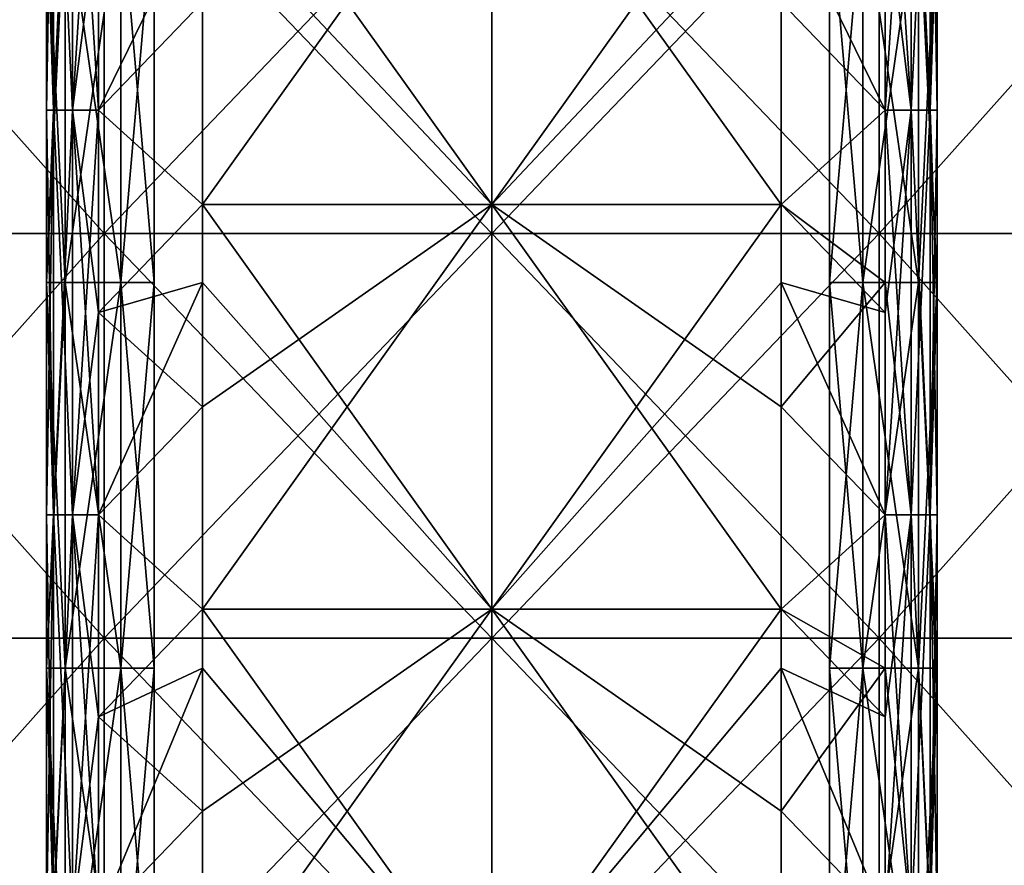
# Model space of a CAD drawing. Extents: x -226 to 210, y 0 to 1475.
# Tile 40 of 102: x -64 to 69, y 389 to 503. Entities that reach past the tile are written whole.
import ezdxf

# ---------------------------------------------------------------- set-up
doc = ezdxf.new("R2010")
doc.units = 0
doc.header["$LTSCALE"] = 60.382224
for name, color, linetype in [('107', 7, 'CONTINUOUS'), ('108', 7, 'CONTINUOUS'), ('11', 7, 'CONTINUOUS'), ('12', 7, 'CONTINUOUS'), ('13', 7, 'CONTINUOUS'), ('14', 7, 'CONTINUOUS'), ('15', 7, 'CONTINUOUS'), ('16', 7, 'CONTINUOUS'), ('17', 7, 'CONTINUOUS'), ('18', 7, 'CONTINUOUS'), ('19', 7, 'CONTINUOUS'), ('2', 7, 'CONTINUOUS'), ('20', 7, 'CONTINUOUS'), ('21', 7, 'CONTINUOUS'), ('22', 7, 'CONTINUOUS'), ('23', 7, 'CONTINUOUS'), ('24', 7, 'CONTINUOUS'), ('25', 7, 'CONTINUOUS'), ('26', 7, 'CONTINUOUS'), ('27', 7, 'CONTINUOUS'), ('28', 7, 'CONTINUOUS'), ('29', 7, 'CONTINUOUS'), ('3', 7, 'CONTINUOUS'), ('30', 7, 'CONTINUOUS'), ('31', 7, 'CONTINUOUS'), ('32', 7, 'CONTINUOUS'), ('33', 7, 'CONTINUOUS'), ('34', 7, 'CONTINUOUS'), ('35', 7, 'CONTINUOUS'), ('36', 7, 'CONTINUOUS'), ('37', 7, 'CONTINUOUS'), ('38', 7, 'CONTINUOUS'), ('4', 7, 'CONTINUOUS'), ('5', 7, 'CONTINUOUS'), ('6', 7, 'CONTINUOUS'), ('7', 7, 'CONTINUOUS'), ('8', 7, 'CONTINUOUS'), ('9', 7, 'CONTINUOUS')]:
    doc.layers.add(name, color=color, linetype=linetype)

msp = doc.modelspace()

# ---------------------------------------------------------------- linework, layer by layer
at = {"layer": '107', "color": 7, "linetype": 'CONTINUOUS'}
for points in [[(-52.22, 528.44, 194.88), (-100.88, 528.44, 174.72), (-52.22, 473.92, 194.88), (-52.22, 528.44, 194.88)], [(-52.22, 473.92, 194.88), (-100.88, 528.44, 174.72), (-100.88, 473.92, 174.72), (-52.22, 473.92, 194.88)], [(0, 528.44, 201.75), (-52.22, 528.44, 194.88), (0, 473.92, 201.75), (0, 528.44, 201.75)], [(0, 473.92, 201.75), (-52.22, 528.44, 194.88), (-52.22, 473.92, 194.88), (0, 473.92, 201.75)], [(52.22, 528.44, 194.88), (0, 528.44, 201.75), (52.22, 473.92, 194.88), (52.22, 528.44, 194.88)], [(52.22, 473.92, 194.88), (0, 528.44, 201.75), (0, 473.92, 201.75), (52.22, 473.92, 194.88)], [(100.88, 528.44, 174.72), (52.22, 528.44, 194.88), (100.88, 473.92, 174.72), (100.88, 528.44, 174.72)], [(100.88, 473.92, 174.72), (52.22, 528.44, 194.88), (52.22, 473.92, 194.88), (100.88, 473.92, 174.72)], [(-52.22, 473.92, 194.88), (-100.88, 473.92, 174.72), (-52.22, 419.41, 194.88), (-52.22, 473.92, 194.88)], [(-52.22, 419.41, 194.88), (-100.88, 473.92, 174.72), (-100.88, 419.41, 174.72), (-52.22, 419.41, 194.88)], [(0, 473.92, 201.75), (-52.22, 473.92, 194.88), (0, 419.41, 201.75), (0, 473.92, 201.75)], [(0, 419.41, 201.75), (-52.22, 473.92, 194.88), (-52.22, 419.41, 194.88), (0, 419.41, 201.75)], [(52.22, 473.92, 194.88), (0, 473.92, 201.75), (52.22, 419.41, 194.88), (52.22, 473.92, 194.88)], [(52.22, 419.41, 194.88), (0, 473.92, 201.75), (0, 419.41, 201.75), (52.22, 419.41, 194.88)], [(100.88, 473.92, 174.72), (52.22, 473.92, 194.88), (100.88, 419.41, 174.72), (100.88, 473.92, 174.72)], [(100.88, 419.41, 174.72), (52.22, 473.92, 194.88), (52.22, 419.41, 194.88), (100.88, 419.41, 174.72)], [(-52.22, 419.41, 194.88), (-100.88, 419.41, 174.72), (-52.22, 364.9, 194.88), (-52.22, 419.41, 194.88)], [(-52.22, 364.9, 194.88), (-100.88, 419.41, 174.72), (-100.88, 364.9, 174.72), (-52.22, 364.9, 194.88)], [(0, 419.41, 201.75), (-52.22, 419.41, 194.88), (0, 364.9, 201.75), (0, 419.41, 201.75)], [(0, 364.9, 201.75), (-52.22, 419.41, 194.88), (-52.22, 364.9, 194.88), (0, 364.9, 201.75)], [(52.22, 419.41, 194.88), (0, 419.41, 201.75), (52.22, 364.9, 194.88), (52.22, 419.41, 194.88)], [(52.22, 364.9, 194.88), (0, 419.41, 201.75), (0, 364.9, 201.75), (52.22, 364.9, 194.88)], [(100.88, 419.41, 174.72), (52.22, 419.41, 194.88), (100.88, 364.9, 174.72), (100.88, 419.41, 174.72)], [(100.88, 364.9, 174.72), (52.22, 419.41, 194.88), (52.22, 364.9, 194.88), (100.88, 364.9, 174.72)]]:
    msp.add_3dface(points, dxfattribs=at)
at = {"layer": '108', "color": 7, "linetype": 'CONTINUOUS'}
for points in [[(-100.88, 528.44, -174.72), (-52.22, 528.44, -194.88), (-100.88, 473.92, -174.72), (-100.88, 528.44, -174.72)], [(-100.88, 473.92, -174.72), (-52.22, 528.44, -194.88), (-52.22, 473.92, -194.88), (-100.88, 473.92, -174.72)], [(-52.22, 528.44, -194.88), (0, 528.44, -201.75), (-52.22, 473.92, -194.88), (-52.22, 528.44, -194.88)], [(-52.22, 473.92, -194.88), (0, 528.44, -201.75), (0, 473.92, -201.75), (-52.22, 473.92, -194.88)], [(0, 528.44, -201.75), (52.22, 528.44, -194.88), (0, 473.92, -201.75), (0, 528.44, -201.75)], [(0, 473.92, -201.75), (52.22, 528.44, -194.88), (52.22, 473.92, -194.88), (0, 473.92, -201.75)], [(52.22, 528.44, -194.88), (100.88, 528.44, -174.72), (52.22, 473.92, -194.88), (52.22, 528.44, -194.88)], [(52.22, 473.92, -194.88), (100.88, 528.44, -174.72), (100.88, 473.92, -174.72), (52.22, 473.92, -194.88)], [(-100.88, 473.92, -174.72), (-52.22, 473.92, -194.88), (-100.88, 419.41, -174.72), (-100.88, 473.92, -174.72)], [(-100.88, 419.41, -174.72), (-52.22, 473.92, -194.88), (-52.22, 419.41, -194.88), (-100.88, 419.41, -174.72)], [(-52.22, 473.92, -194.88), (0, 473.92, -201.75), (-52.22, 419.41, -194.88), (-52.22, 473.92, -194.88)], [(-52.22, 419.41, -194.88), (0, 473.92, -201.75), (0, 419.41, -201.75), (-52.22, 419.41, -194.88)], [(0, 473.92, -201.75), (52.22, 473.92, -194.88), (0, 419.41, -201.75), (0, 473.92, -201.75)], [(0, 419.41, -201.75), (52.22, 473.92, -194.88), (52.22, 419.41, -194.88), (0, 419.41, -201.75)], [(52.22, 473.92, -194.88), (100.88, 473.92, -174.72), (52.22, 419.41, -194.88), (52.22, 473.92, -194.88)], [(52.22, 419.41, -194.88), (100.88, 473.92, -174.72), (100.88, 419.41, -174.72), (52.22, 419.41, -194.88)], [(-100.88, 419.41, -174.72), (-52.22, 419.41, -194.88), (-100.88, 364.9, -174.72), (-100.88, 419.41, -174.72)], [(-100.88, 364.9, -174.72), (-52.22, 419.41, -194.88), (-52.22, 364.9, -194.88), (-100.88, 364.9, -174.72)], [(-52.22, 419.41, -194.88), (0, 419.41, -201.75), (-52.22, 364.9, -194.88), (-52.22, 419.41, -194.88)], [(-52.22, 364.9, -194.88), (0, 419.41, -201.75), (0, 364.9, -201.75), (-52.22, 364.9, -194.88)], [(0, 419.41, -201.75), (52.22, 419.41, -194.88), (0, 364.9, -201.75), (0, 419.41, -201.75)], [(0, 364.9, -201.75), (52.22, 419.41, -194.88), (52.22, 364.9, -194.88), (0, 364.9, -201.75)], [(52.22, 419.41, -194.88), (100.88, 419.41, -174.72), (52.22, 364.9, -194.88), (52.22, 419.41, -194.88)], [(52.22, 364.9, -194.88), (100.88, 419.41, -174.72), (100.88, 364.9, -174.72), (52.22, 364.9, -194.88)]]:
    msp.add_3dface(points, dxfattribs=at)
at = {"layer": '11', "color": 7, "linetype": 'CONTINUOUS'}
for points in [[(-50, 519.23, -285), (-50, 467.31, -285), (-57.5, 519.23, -285), (-50, 519.23, -285)], [(-57.5, 519.23, -285), (-50, 467.31, -285), (-57.5, 467.31, -285), (-57.5, 519.23, -285)], [(-50, 467.31, -285), (-50, 415.38, -285), (-57.5, 467.31, -285), (-50, 467.31, -285)], [(-57.5, 467.31, -285), (-50, 415.38, -285), (-57.5, 415.38, -285), (-57.5, 467.31, -285)], [(-50, 415.38, -285), (-50, 363.46, -285), (-57.5, 415.38, -285), (-50, 415.38, -285)], [(-57.5, 415.38, -285), (-50, 363.46, -285), (-57.5, 363.46, -285), (-57.5, 415.38, -285)]]:
    msp.add_3dface(points, dxfattribs=at)
at = {"layer": '12', "color": 7, "linetype": 'CONTINUOUS'}
for points in [[(-50, 467.31, -285), (-50, 519.23, -285), (-50, 467.31, -295), (-50, 467.31, -285)], [(-50, 467.31, -295), (-50, 519.23, -285), (-50, 519.23, -295), (-50, 467.31, -295)], [(-50, 415.38, -285), (-50, 467.31, -285), (-50, 415.38, -295), (-50, 415.38, -285)], [(-50, 415.38, -295), (-50, 467.31, -285), (-50, 467.31, -295), (-50, 415.38, -295)], [(-50, 363.46, -285), (-50, 415.38, -285), (-50, 363.46, -295), (-50, 363.46, -285)], [(-50, 363.46, -295), (-50, 415.38, -285), (-50, 415.38, -295), (-50, 363.46, -295)]]:
    msp.add_3dface(points, dxfattribs=at)
at = {"layer": '13', "color": 7, "linetype": 'CONTINUOUS'}
for points in [[(-45.5, 519.23, -295), (-45.5, 467.31, -295), (-50, 519.23, -295), (-45.5, 519.23, -295)], [(-45.5, 467.31, -295), (-50, 467.31, -295), (-50, 519.23, -295), (-45.5, 467.31, -295)], [(-45.5, 467.31, -295), (-45.5, 415.38, -295), (-50, 467.31, -295), (-45.5, 467.31, -295)], [(-45.5, 415.38, -295), (-50, 415.38, -295), (-50, 467.31, -295), (-45.5, 415.38, -295)], [(-45.5, 415.38, -295), (-45.5, 363.46, -295), (-50, 415.38, -295), (-45.5, 415.38, -295)], [(-45.5, 363.46, -295), (-50, 363.46, -295), (-50, 415.38, -295), (-45.5, 363.46, -295)]]:
    msp.add_3dface(points, dxfattribs=at)
at = {"layer": '14', "color": 7, "linetype": 'CONTINUOUS'}
for points in [[(-57.5, 519.23, -285), (-57.5, 467.31, -285), (-57.5, 519.23, -292.5), (-57.5, 519.23, -285)], [(-57.5, 519.23, -292.5), (-57.5, 467.31, -285), (-57.5, 467.31, -292.5), (-57.5, 519.23, -292.5)], [(-57.5, 467.31, -285), (-57.5, 415.38, -285), (-57.5, 467.31, -292.5), (-57.5, 467.31, -285)], [(-57.5, 467.31, -292.5), (-57.5, 415.38, -285), (-57.5, 415.38, -292.5), (-57.5, 467.31, -292.5)], [(-57.5, 415.38, -285), (-57.5, 363.46, -285), (-57.5, 415.38, -292.5), (-57.5, 415.38, -285)], [(-57.5, 415.38, -292.5), (-57.5, 363.46, -285), (-57.5, 363.46, -292.5), (-57.5, 415.38, -292.5)]]:
    msp.add_3dface(points, dxfattribs=at)
at = {"layer": '15', "color": 7, "linetype": 'CONTINUOUS'}
for points in [[(-57.5, 519.23, -292.5), (-57.5, 467.31, -292.5), (-60, 519.23, -292.5), (-57.5, 519.23, -292.5)], [(-60, 519.23, -292.5), (-57.5, 467.31, -292.5), (-60, 467.31, -292.5), (-60, 519.23, -292.5)], [(-57.5, 467.31, -292.5), (-57.5, 415.38, -292.5), (-60, 467.31, -292.5), (-57.5, 467.31, -292.5)], [(-60, 467.31, -292.5), (-57.5, 415.38, -292.5), (-60, 415.38, -292.5), (-60, 467.31, -292.5)], [(-57.5, 415.38, -292.5), (-57.5, 363.46, -292.5), (-60, 415.38, -292.5), (-57.5, 415.38, -292.5)], [(-60, 415.38, -292.5), (-57.5, 363.46, -292.5), (-60, 363.46, -292.5), (-60, 415.38, -292.5)]]:
    msp.add_3dface(points, dxfattribs=at)
at = {"layer": '16', "color": 7, "linetype": 'CONTINUOUS'}
for points in [[(-60, 519.23, -292.5), (-60, 467.31, -292.5), (-60, 519.23, -267), (-60, 519.23, -292.5)], [(-60, 519.23, -267), (-60, 467.31, -292.5), (-60, 490.56, -267), (-60, 519.23, -267)], [(-60, 490.56, -267), (-60, 467.31, -292.5), (-60, 467.31, -267), (-60, 490.56, -267)], [(-60, 467.31, -292.5), (-60, 415.38, -292.5), (-60, 467.31, -267), (-60, 467.31, -292.5)], [(-60, 467.31, -267), (-60, 415.38, -292.5), (-60, 436.05, -267), (-60, 467.31, -267)], [(-60, 436.05, -267), (-60, 415.38, -292.5), (-60, 415.38, -267), (-60, 436.05, -267)], [(-60, 415.38, -292.5), (-60, 363.46, -292.5), (-60, 415.38, -267), (-60, 415.38, -292.5)], [(-60, 415.38, -267), (-60, 363.46, -292.5), (-60, 381.54, -267), (-60, 415.38, -267)]]:
    msp.add_3dface(points, dxfattribs=at)
at = {"layer": '17', "color": 7, "linetype": 'CONTINUOUS'}
for points in [[(-60, 545.08, -267), (-60, 519.23, -267), (-59.06, 490.56, -263.5), (-60, 545.08, -267)], [(-59.06, 545.08, -263.5), (-60, 545.08, -267), (-59.06, 490.56, -263.5), (-59.06, 545.08, -263.5)], [(-56.5, 545.08, -260.94), (-59.06, 545.08, -263.5), (-56.5, 490.56, -260.94), (-56.5, 545.08, -260.94)], [(-56.5, 490.56, -260.94), (-59.06, 545.08, -263.5), (-59.06, 490.56, -263.5), (-56.5, 490.56, -260.94)], [(-53, 517.82, -260), (-56.5, 545.08, -260.94), (-53, 490.56, -260), (-53, 517.82, -260)], [(-53, 490.56, -260), (-56.5, 545.08, -260.94), (-56.5, 490.56, -260.94), (-53, 490.56, -260)], [(-60, 519.23, -267), (-60, 490.56, -267), (-59.06, 490.56, -263.5), (-60, 519.23, -267)], [(-60, 490.56, -267), (-60, 467.31, -267), (-59.06, 436.05, -263.5), (-60, 490.56, -267)], [(-59.06, 490.56, -263.5), (-60, 490.56, -267), (-59.06, 436.05, -263.5), (-59.06, 490.56, -263.5)], [(-56.5, 490.56, -260.94), (-59.06, 490.56, -263.5), (-56.5, 436.05, -260.94), (-56.5, 490.56, -260.94)], [(-56.5, 436.05, -260.94), (-59.06, 490.56, -263.5), (-59.06, 436.05, -263.5), (-56.5, 436.05, -260.94)], [(-53, 490.56, -260), (-56.5, 490.56, -260.94), (-53, 463.31, -260), (-53, 490.56, -260)], [(-53, 463.31, -260), (-56.5, 490.56, -260.94), (-53, 436.05, -260), (-53, 463.31, -260)], [(-53, 436.05, -260), (-56.5, 490.56, -260.94), (-56.5, 436.05, -260.94), (-53, 436.05, -260)], [(-60, 467.31, -267), (-60, 436.05, -267), (-59.06, 436.05, -263.5), (-60, 467.31, -267)], [(-60, 436.05, -267), (-60, 415.38, -267), (-59.06, 381.54, -263.5), (-60, 436.05, -267)], [(-59.06, 436.05, -263.5), (-60, 436.05, -267), (-59.06, 381.54, -263.5), (-59.06, 436.05, -263.5)], [(-56.5, 436.05, -260.94), (-59.06, 436.05, -263.5), (-56.5, 381.54, -260.94), (-56.5, 436.05, -260.94)], [(-56.5, 381.54, -260.94), (-59.06, 436.05, -263.5), (-59.06, 381.54, -263.5), (-56.5, 381.54, -260.94)], [(-53, 436.05, -260), (-56.5, 436.05, -260.94), (-53, 408.79, -260), (-53, 436.05, -260)], [(-53, 408.79, -260), (-56.5, 436.05, -260.94), (-53, 381.54, -260), (-53, 408.79, -260)], [(-53, 381.54, -260), (-56.5, 436.05, -260.94), (-56.5, 381.54, -260.94), (-53, 381.54, -260)], [(-60, 415.38, -267), (-60, 381.54, -267), (-59.06, 381.54, -263.5), (-60, 415.38, -267)]]:
    msp.add_3dface(points, dxfattribs=at)
at = {"layer": '18', "color": 7, "linetype": 'CONTINUOUS'}
for points in [[(-53, 517.82, -260), (-53, 490.56, -260), (-39, 519.23, -260), (-53, 517.82, -260)], [(-39, 519.23, -260), (-53, 490.56, -260), (-39, 477.85, -260), (-39, 519.23, -260)], [(-53, 490.56, -260), (-53, 463.31, -260), (-39, 477.85, -260), (-53, 490.56, -260)], [(-39, 477.85, -260), (-53, 463.31, -260), (-39, 467.31, -260), (-39, 477.85, -260)], [(-53, 463.31, -260), (-53, 436.05, -260), (-39, 467.31, -260), (-53, 463.31, -260)], [(-39, 467.31, -260), (-53, 436.05, -260), (-39, 423.33, -260), (-39, 467.31, -260)], [(-53, 436.05, -260), (-53, 408.79, -260), (-39, 423.33, -260), (-53, 436.05, -260)], [(-39, 423.33, -260), (-53, 408.79, -260), (-39, 415.38, -260), (-39, 423.33, -260)], [(-53, 408.79, -260), (-53, 381.54, -260), (-39, 415.38, -260), (-53, 408.79, -260)], [(-39, 415.38, -260), (-53, 381.54, -260), (-39, 368.82, -260), (-39, 415.38, -260)]]:
    msp.add_3dface(points, dxfattribs=at)
at = {"layer": '19', "color": 7, "linetype": 'CONTINUOUS'}
for points in [[(53, 519.23, -260), (39, 505.1, -260), (53, 490.56, -260), (53, 519.23, -260)], [(39, 505.1, -260), (39, 477.85, -260), (53, 490.56, -260), (39, 505.1, -260)], [(53, 490.56, -260), (39, 477.85, -260), (53, 467.31, -260), (53, 490.56, -260)], [(39, 477.85, -260), (39, 450.59, -260), (53, 467.31, -260), (39, 477.85, -260)], [(53, 467.31, -260), (39, 450.59, -260), (53, 436.05, -260), (53, 467.31, -260)], [(39, 450.59, -260), (39, 423.33, -260), (53, 436.05, -260), (39, 450.59, -260)], [(53, 436.05, -260), (39, 423.33, -260), (53, 415.38, -260), (53, 436.05, -260)], [(39, 423.33, -260), (39, 396.08, -260), (53, 415.38, -260), (39, 423.33, -260)], [(53, 415.38, -260), (39, 396.08, -260), (53, 381.54, -260), (53, 415.38, -260)], [(39, 396.08, -260), (39, 368.82, -260), (53, 381.54, -260), (39, 396.08, -260)]]:
    msp.add_3dface(points, dxfattribs=at)
at = {"layer": '2', "color": 7, "linetype": 'CONTINUOUS'}
for points in [[(-45.5, 519.23, -305), (-45.5, 467.31, -305), (-45.5, 519.23, -295), (-45.5, 519.23, -305)], [(-45.5, 519.23, -295), (-45.5, 467.31, -305), (-45.5, 467.31, -295), (-45.5, 519.23, -295)], [(-45.5, 467.31, -305), (-45.5, 415.38, -305), (-45.5, 467.31, -295), (-45.5, 467.31, -305)], [(-45.5, 467.31, -295), (-45.5, 415.38, -305), (-45.5, 415.38, -295), (-45.5, 467.31, -295)], [(-45.5, 415.38, -305), (-45.5, 363.46, -305), (-45.5, 415.38, -295), (-45.5, 415.38, -305)], [(-45.5, 415.38, -295), (-45.5, 363.46, -305), (-45.5, 363.46, -295), (-45.5, 415.38, -295)]]:
    msp.add_3dface(points, dxfattribs=at)
at = {"layer": '20', "color": 7, "linetype": 'CONTINUOUS'}
for points in [[(-39, 532.36, -260), (-39, 519.23, -260), (0, 477.85, -262.5), (-39, 532.36, -260)], [(0, 532.36, -262.5), (-39, 532.36, -260), (0, 477.85, -262.5), (0, 532.36, -262.5)], [(39, 505.1, -260), (0, 532.36, -262.5), (39, 477.85, -260), (39, 505.1, -260)], [(39, 477.85, -260), (0, 532.36, -262.5), (0, 477.85, -262.5), (39, 477.85, -260)], [(-39, 519.23, -260), (-39, 477.85, -260), (0, 477.85, -262.5), (-39, 519.23, -260)], [(-39, 477.85, -260), (-39, 467.31, -260), (0, 423.33, -262.5), (-39, 477.85, -260)], [(0, 477.85, -262.5), (-39, 477.85, -260), (0, 423.33, -262.5), (0, 477.85, -262.5)], [(39, 477.85, -260), (0, 477.85, -262.5), (39, 450.59, -260), (39, 477.85, -260)], [(39, 450.59, -260), (0, 477.85, -262.5), (39, 423.33, -260), (39, 450.59, -260)], [(39, 423.33, -260), (0, 477.85, -262.5), (0, 423.33, -262.5), (39, 423.33, -260)], [(-39, 467.31, -260), (-39, 423.33, -260), (0, 423.33, -262.5), (-39, 467.31, -260)], [(-39, 423.33, -260), (-39, 415.38, -260), (0, 368.82, -262.5), (-39, 423.33, -260)], [(0, 423.33, -262.5), (-39, 423.33, -260), (0, 368.82, -262.5), (0, 423.33, -262.5)], [(39, 423.33, -260), (0, 423.33, -262.5), (39, 396.08, -260), (39, 423.33, -260)], [(39, 396.08, -260), (0, 423.33, -262.5), (39, 368.82, -260), (39, 396.08, -260)], [(39, 368.82, -260), (0, 423.33, -262.5), (0, 368.82, -262.5), (39, 368.82, -260)], [(-39, 415.38, -260), (-39, 368.82, -260), (0, 368.82, -262.5), (-39, 415.38, -260)]]:
    msp.add_3dface(points, dxfattribs=at)
at = {"layer": '21', "color": 7, "linetype": 'CONTINUOUS'}
for points in [[(53, 545.08, -260), (53, 519.23, -260), (56.5, 490.56, -260.94), (53, 545.08, -260)], [(56.5, 545.08, -260.94), (53, 545.08, -260), (56.5, 490.56, -260.94), (56.5, 545.08, -260.94)], [(59.06, 545.08, -263.5), (56.5, 545.08, -260.94), (59.06, 490.56, -263.5), (59.06, 545.08, -263.5)], [(59.06, 490.56, -263.5), (56.5, 545.08, -260.94), (56.5, 490.56, -260.94), (59.06, 490.56, -263.5)], [(60, 517.82, -267), (59.06, 545.08, -263.5), (60, 490.56, -267), (60, 517.82, -267)], [(60, 490.56, -267), (59.06, 545.08, -263.5), (59.06, 490.56, -263.5), (60, 490.56, -267)], [(53, 519.23, -260), (53, 490.56, -260), (56.5, 490.56, -260.94), (53, 519.23, -260)], [(53, 490.56, -260), (53, 467.31, -260), (56.5, 436.05, -260.94), (53, 490.56, -260)], [(56.5, 490.56, -260.94), (53, 490.56, -260), (56.5, 436.05, -260.94), (56.5, 490.56, -260.94)], [(59.06, 490.56, -263.5), (56.5, 490.56, -260.94), (59.06, 436.05, -263.5), (59.06, 490.56, -263.5)], [(59.06, 436.05, -263.5), (56.5, 490.56, -260.94), (56.5, 436.05, -260.94), (59.06, 436.05, -263.5)], [(60, 490.56, -267), (59.06, 490.56, -263.5), (60, 463.31, -267), (60, 490.56, -267)], [(60, 463.31, -267), (59.06, 490.56, -263.5), (60, 436.05, -267), (60, 463.31, -267)], [(60, 436.05, -267), (59.06, 490.56, -263.5), (59.06, 436.05, -263.5), (60, 436.05, -267)], [(53, 467.31, -260), (53, 436.05, -260), (56.5, 436.05, -260.94), (53, 467.31, -260)], [(53, 436.05, -260), (53, 415.38, -260), (56.5, 381.54, -260.94), (53, 436.05, -260)], [(56.5, 436.05, -260.94), (53, 436.05, -260), (56.5, 381.54, -260.94), (56.5, 436.05, -260.94)], [(59.06, 436.05, -263.5), (56.5, 436.05, -260.94), (59.06, 381.54, -263.5), (59.06, 436.05, -263.5)], [(59.06, 381.54, -263.5), (56.5, 436.05, -260.94), (56.5, 381.54, -260.94), (59.06, 381.54, -263.5)], [(60, 436.05, -267), (59.06, 436.05, -263.5), (60, 408.79, -267), (60, 436.05, -267)], [(60, 408.79, -267), (59.06, 436.05, -263.5), (60, 381.54, -267), (60, 408.79, -267)], [(60, 381.54, -267), (59.06, 436.05, -263.5), (59.06, 381.54, -263.5), (60, 381.54, -267)], [(53, 415.38, -260), (53, 381.54, -260), (56.5, 381.54, -260.94), (53, 415.38, -260)]]:
    msp.add_3dface(points, dxfattribs=at)
at = {"layer": '22', "color": 7, "linetype": 'CONTINUOUS'}
for points in [[(60, 517.82, -267), (60, 490.56, -267), (60, 519.23, -292.5), (60, 517.82, -267)], [(60, 519.23, -292.5), (60, 490.56, -267), (60, 467.31, -292.5), (60, 519.23, -292.5)], [(60, 490.56, -267), (60, 463.31, -267), (60, 467.31, -292.5), (60, 490.56, -267)], [(60, 463.31, -267), (60, 436.05, -267), (60, 467.31, -292.5), (60, 463.31, -267)], [(60, 467.31, -292.5), (60, 436.05, -267), (60, 415.38, -292.5), (60, 467.31, -292.5)], [(60, 436.05, -267), (60, 408.79, -267), (60, 415.38, -292.5), (60, 436.05, -267)], [(60, 408.79, -267), (60, 381.54, -267), (60, 415.38, -292.5), (60, 408.79, -267)], [(60, 415.38, -292.5), (60, 381.54, -267), (60, 363.46, -292.5), (60, 415.38, -292.5)]]:
    msp.add_3dface(points, dxfattribs=at)
at = {"layer": '23', "color": 7, "linetype": 'CONTINUOUS'}
for points in [[(60, 519.23, -292.5), (60, 467.31, -292.5), (57.5, 519.23, -292.5), (60, 519.23, -292.5)], [(57.5, 519.23, -292.5), (60, 467.31, -292.5), (57.5, 467.31, -292.5), (57.5, 519.23, -292.5)], [(60, 467.31, -292.5), (60, 415.38, -292.5), (57.5, 467.31, -292.5), (60, 467.31, -292.5)], [(57.5, 467.31, -292.5), (60, 415.38, -292.5), (57.5, 415.38, -292.5), (57.5, 467.31, -292.5)], [(60, 415.38, -292.5), (60, 363.46, -292.5), (57.5, 415.38, -292.5), (60, 415.38, -292.5)], [(57.5, 415.38, -292.5), (60, 363.46, -292.5), (57.5, 363.46, -292.5), (57.5, 415.38, -292.5)]]:
    msp.add_3dface(points, dxfattribs=at)
at = {"layer": '24', "color": 7, "linetype": 'CONTINUOUS'}
for points in [[(57.5, 519.23, -292.5), (57.5, 467.31, -292.5), (57.5, 519.23, -285), (57.5, 519.23, -292.5)], [(57.5, 519.23, -285), (57.5, 467.31, -292.5), (57.5, 467.31, -285), (57.5, 519.23, -285)], [(57.5, 467.31, -292.5), (57.5, 415.38, -292.5), (57.5, 467.31, -285), (57.5, 467.31, -292.5)], [(57.5, 467.31, -285), (57.5, 415.38, -292.5), (57.5, 415.38, -285), (57.5, 467.31, -285)], [(57.5, 415.38, -292.5), (57.5, 363.46, -292.5), (57.5, 415.38, -285), (57.5, 415.38, -292.5)], [(57.5, 415.38, -285), (57.5, 363.46, -292.5), (57.5, 363.46, -285), (57.5, 415.38, -285)]]:
    msp.add_3dface(points, dxfattribs=at)
at = {"layer": '25', "color": 7, "linetype": 'CONTINUOUS'}
for points in [[(57.5, 519.23, -285), (57.5, 467.31, -285), (50, 519.23, -285), (57.5, 519.23, -285)], [(50, 519.23, -285), (57.5, 467.31, -285), (50, 467.31, -285), (50, 519.23, -285)], [(57.5, 467.31, -285), (57.5, 415.38, -285), (50, 467.31, -285), (57.5, 467.31, -285)], [(50, 467.31, -285), (57.5, 415.38, -285), (50, 415.38, -285), (50, 467.31, -285)], [(57.5, 415.38, -285), (57.5, 363.46, -285), (50, 415.38, -285), (57.5, 415.38, -285)], [(50, 415.38, -285), (57.5, 363.46, -285), (50, 363.46, -285), (50, 415.38, -285)]]:
    msp.add_3dface(points, dxfattribs=at)
at = {"layer": '26', "color": 7, "linetype": 'CONTINUOUS'}
for points in [[(50, 519.23, -285), (50, 467.31, -285), (50, 519.23, -295), (50, 519.23, -285)], [(50, 519.23, -295), (50, 467.31, -285), (50, 467.31, -295), (50, 519.23, -295)], [(50, 467.31, -285), (50, 415.38, -285), (50, 467.31, -295), (50, 467.31, -285)], [(50, 467.31, -295), (50, 415.38, -285), (50, 415.38, -295), (50, 467.31, -295)], [(50, 415.38, -285), (50, 363.46, -285), (50, 415.38, -295), (50, 415.38, -285)], [(50, 415.38, -295), (50, 363.46, -285), (50, 363.46, -295), (50, 415.38, -295)]]:
    msp.add_3dface(points, dxfattribs=at)
at = {"layer": '27', "color": 7, "linetype": 'CONTINUOUS'}
for points in [[(50, 519.23, -295), (50, 467.31, -295), (45.5, 519.23, -295), (50, 519.23, -295)], [(45.5, 519.23, -295), (50, 467.31, -295), (45.5, 467.31, -295), (45.5, 519.23, -295)], [(50, 467.31, -295), (50, 415.38, -295), (45.5, 467.31, -295), (50, 467.31, -295)], [(45.5, 467.31, -295), (50, 415.38, -295), (45.5, 415.38, -295), (45.5, 467.31, -295)], [(50, 415.38, -295), (50, 363.46, -295), (45.5, 415.38, -295), (50, 415.38, -295)], [(45.5, 415.38, -295), (50, 363.46, -295), (45.5, 363.46, -295), (45.5, 415.38, -295)]]:
    msp.add_3dface(points, dxfattribs=at)
at = {"layer": '28', "color": 7, "linetype": 'CONTINUOUS'}
for points in [[(45.5, 519.23, -295), (45.5, 467.31, -295), (45.5, 519.23, -305), (45.5, 519.23, -295)], [(45.5, 519.23, -305), (45.5, 467.31, -295), (45.5, 467.31, -305), (45.5, 519.23, -305)], [(45.5, 467.31, -295), (45.5, 415.38, -295), (45.5, 467.31, -305), (45.5, 467.31, -295)], [(45.5, 467.31, -305), (45.5, 415.38, -295), (45.5, 415.38, -305), (45.5, 467.31, -305)], [(45.5, 415.38, -295), (45.5, 363.46, -295), (45.5, 415.38, -305), (45.5, 415.38, -295)], [(45.5, 415.38, -305), (45.5, 363.46, -295), (45.5, 363.46, -305), (45.5, 415.38, -305)]]:
    msp.add_3dface(points, dxfattribs=at)
at = {"layer": '29', "color": 7, "linetype": 'CONTINUOUS'}
for points in [[(45.5, 519.23, -305), (45.5, 467.31, -305), (50, 519.23, -305), (45.5, 519.23, -305)], [(50, 519.23, -305), (45.5, 467.31, -305), (50, 467.31, -305), (50, 519.23, -305)], [(45.5, 467.31, -305), (45.5, 415.38, -305), (50, 467.31, -305), (45.5, 467.31, -305)], [(50, 467.31, -305), (45.5, 415.38, -305), (50, 415.38, -305), (50, 467.31, -305)], [(45.5, 415.38, -305), (45.5, 363.46, -305), (50, 415.38, -305), (45.5, 415.38, -305)], [(50, 415.38, -305), (45.5, 363.46, -305), (50, 363.46, -305), (50, 415.38, -305)]]:
    msp.add_3dface(points, dxfattribs=at)
at = {"layer": '3', "color": 7, "linetype": 'CONTINUOUS'}
for points in [[(-45.5, 467.31, -305), (-45.5, 519.23, -305), (-50, 467.31, -305), (-45.5, 467.31, -305)], [(-50, 467.31, -305), (-45.5, 519.23, -305), (-50, 519.23, -305), (-50, 467.31, -305)], [(-45.5, 415.38, -305), (-45.5, 467.31, -305), (-50, 415.38, -305), (-45.5, 415.38, -305)], [(-50, 415.38, -305), (-45.5, 467.31, -305), (-50, 467.31, -305), (-50, 415.38, -305)], [(-45.5, 363.46, -305), (-45.5, 415.38, -305), (-50, 363.46, -305), (-45.5, 363.46, -305)], [(-50, 363.46, -305), (-45.5, 415.38, -305), (-50, 415.38, -305), (-50, 363.46, -305)]]:
    msp.add_3dface(points, dxfattribs=at)
at = {"layer": '30', "color": 7, "linetype": 'CONTINUOUS'}
for points in [[(50, 519.23, -305), (50, 467.31, -305), (50, 519.23, -315), (50, 519.23, -305)], [(50, 519.23, -315), (50, 467.31, -305), (50, 467.31, -315), (50, 519.23, -315)], [(50, 467.31, -305), (50, 415.38, -305), (50, 467.31, -315), (50, 467.31, -305)], [(50, 467.31, -315), (50, 415.38, -305), (50, 415.38, -315), (50, 467.31, -315)], [(50, 415.38, -305), (50, 363.46, -305), (50, 415.38, -315), (50, 415.38, -305)], [(50, 415.38, -315), (50, 363.46, -305), (50, 363.46, -315), (50, 415.38, -315)]]:
    msp.add_3dface(points, dxfattribs=at)
at = {"layer": '31', "color": 7, "linetype": 'CONTINUOUS'}
for points in [[(50, 519.23, -315), (50, 467.31, -315), (57.5, 519.23, -315), (50, 519.23, -315)], [(57.5, 519.23, -315), (50, 467.31, -315), (57.5, 467.31, -315), (57.5, 519.23, -315)], [(50, 467.31, -315), (50, 415.38, -315), (57.5, 467.31, -315), (50, 467.31, -315)], [(57.5, 467.31, -315), (50, 415.38, -315), (57.5, 415.38, -315), (57.5, 467.31, -315)], [(50, 415.38, -315), (50, 363.46, -315), (57.5, 415.38, -315), (50, 415.38, -315)], [(57.5, 415.38, -315), (50, 363.46, -315), (57.5, 363.46, -315), (57.5, 415.38, -315)]]:
    msp.add_3dface(points, dxfattribs=at)
at = {"layer": '32', "color": 7, "linetype": 'CONTINUOUS'}
for points in [[(57.5, 519.23, -315), (57.5, 467.31, -315), (57.5, 519.23, -307.5), (57.5, 519.23, -315)], [(57.5, 519.23, -307.5), (57.5, 467.31, -315), (57.5, 467.31, -307.5), (57.5, 519.23, -307.5)], [(57.5, 467.31, -315), (57.5, 415.38, -315), (57.5, 467.31, -307.5), (57.5, 467.31, -315)], [(57.5, 467.31, -307.5), (57.5, 415.38, -315), (57.5, 415.38, -307.5), (57.5, 467.31, -307.5)], [(57.5, 415.38, -315), (57.5, 363.46, -315), (57.5, 415.38, -307.5), (57.5, 415.38, -315)], [(57.5, 415.38, -307.5), (57.5, 363.46, -315), (57.5, 363.46, -307.5), (57.5, 415.38, -307.5)]]:
    msp.add_3dface(points, dxfattribs=at)
at = {"layer": '33', "color": 7, "linetype": 'CONTINUOUS'}
for points in [[(57.5, 519.23, -307.5), (57.5, 467.31, -307.5), (60, 519.23, -307.5), (57.5, 519.23, -307.5)], [(60, 519.23, -307.5), (57.5, 467.31, -307.5), (60, 467.31, -307.5), (60, 519.23, -307.5)], [(57.5, 467.31, -307.5), (57.5, 415.38, -307.5), (60, 467.31, -307.5), (57.5, 467.31, -307.5)], [(60, 467.31, -307.5), (57.5, 415.38, -307.5), (60, 415.38, -307.5), (60, 467.31, -307.5)], [(57.5, 415.38, -307.5), (57.5, 363.46, -307.5), (60, 415.38, -307.5), (57.5, 415.38, -307.5)], [(60, 415.38, -307.5), (57.5, 363.46, -307.5), (60, 363.46, -307.5), (60, 415.38, -307.5)]]:
    msp.add_3dface(points, dxfattribs=at)
at = {"layer": '34', "color": 7, "linetype": 'CONTINUOUS'}
for points in [[(60, 519.23, -307.5), (60, 467.31, -307.5), (60, 519.23, -333), (60, 519.23, -307.5)], [(60, 519.23, -333), (60, 467.31, -307.5), (60, 490.56, -333), (60, 519.23, -333)], [(60, 490.56, -333), (60, 467.31, -307.5), (60, 467.31, -333), (60, 490.56, -333)], [(60, 467.31, -307.5), (60, 415.38, -307.5), (60, 467.31, -333), (60, 467.31, -307.5)], [(60, 467.31, -333), (60, 415.38, -307.5), (60, 436.05, -333), (60, 467.31, -333)], [(60, 436.05, -333), (60, 415.38, -307.5), (60, 415.38, -333), (60, 436.05, -333)], [(60, 415.38, -307.5), (60, 363.46, -307.5), (60, 415.38, -333), (60, 415.38, -307.5)], [(60, 415.38, -333), (60, 363.46, -307.5), (60, 381.54, -333), (60, 415.38, -333)]]:
    msp.add_3dface(points, dxfattribs=at)
at = {"layer": '35', "color": 7, "linetype": 'CONTINUOUS'}
for points in [[(53, 517.82, -340), (56.5, 545.08, -339.06), (53, 490.56, -340), (53, 517.82, -340)], [(53, 490.56, -340), (56.5, 545.08, -339.06), (56.5, 490.56, -339.06), (53, 490.56, -340)], [(56.5, 545.08, -339.06), (59.06, 545.08, -336.5), (56.5, 490.56, -339.06), (56.5, 545.08, -339.06)], [(56.5, 490.56, -339.06), (59.06, 545.08, -336.5), (59.06, 490.56, -336.5), (56.5, 490.56, -339.06)], [(60, 545.08, -333), (60, 519.23, -333), (59.06, 490.56, -336.5), (60, 545.08, -333)], [(59.06, 545.08, -336.5), (60, 545.08, -333), (59.06, 490.56, -336.5), (59.06, 545.08, -336.5)], [(60, 519.23, -333), (60, 490.56, -333), (59.06, 490.56, -336.5), (60, 519.23, -333)], [(53, 490.56, -340), (56.5, 490.56, -339.06), (53, 463.31, -340), (53, 490.56, -340)], [(53, 463.31, -340), (56.5, 490.56, -339.06), (53, 436.05, -340), (53, 463.31, -340)], [(53, 436.05, -340), (56.5, 490.56, -339.06), (56.5, 436.05, -339.06), (53, 436.05, -340)], [(56.5, 490.56, -339.06), (59.06, 490.56, -336.5), (56.5, 436.05, -339.06), (56.5, 490.56, -339.06)], [(56.5, 436.05, -339.06), (59.06, 490.56, -336.5), (59.06, 436.05, -336.5), (56.5, 436.05, -339.06)], [(60, 490.56, -333), (60, 467.31, -333), (59.06, 436.05, -336.5), (60, 490.56, -333)], [(59.06, 490.56, -336.5), (60, 490.56, -333), (59.06, 436.05, -336.5), (59.06, 490.56, -336.5)], [(60, 467.31, -333), (60, 436.05, -333), (59.06, 436.05, -336.5), (60, 467.31, -333)], [(53, 436.05, -340), (56.5, 436.05, -339.06), (53, 408.79, -340), (53, 436.05, -340)], [(53, 408.79, -340), (56.5, 436.05, -339.06), (53, 381.54, -340), (53, 408.79, -340)], [(53, 381.54, -340), (56.5, 436.05, -339.06), (56.5, 381.54, -339.06), (53, 381.54, -340)], [(56.5, 436.05, -339.06), (59.06, 436.05, -336.5), (56.5, 381.54, -339.06), (56.5, 436.05, -339.06)], [(56.5, 381.54, -339.06), (59.06, 436.05, -336.5), (59.06, 381.54, -336.5), (56.5, 381.54, -339.06)], [(60, 436.05, -333), (60, 415.38, -333), (59.06, 381.54, -336.5), (60, 436.05, -333)], [(59.06, 436.05, -336.5), (60, 436.05, -333), (59.06, 381.54, -336.5), (59.06, 436.05, -336.5)], [(60, 415.38, -333), (60, 381.54, -333), (59.06, 381.54, -336.5), (60, 415.38, -333)]]:
    msp.add_3dface(points, dxfattribs=at)
at = {"layer": '36', "color": 7, "linetype": 'CONTINUOUS'}
for points in [[(53, 517.82, -340), (53, 490.56, -340), (39, 519.23, -340), (53, 517.82, -340)], [(39, 519.23, -340), (53, 490.56, -340), (39, 477.85, -340), (39, 519.23, -340)], [(53, 490.56, -340), (53, 463.31, -340), (39, 477.85, -340), (53, 490.56, -340)], [(39, 477.85, -340), (53, 463.31, -340), (39, 467.31, -340), (39, 477.85, -340)], [(53, 463.31, -340), (53, 436.05, -340), (39, 467.31, -340), (53, 463.31, -340)], [(39, 467.31, -340), (53, 436.05, -340), (39, 423.33, -340), (39, 467.31, -340)], [(53, 436.05, -340), (53, 408.79, -340), (39, 423.33, -340), (53, 436.05, -340)], [(39, 423.33, -340), (53, 408.79, -340), (39, 415.38, -340), (39, 423.33, -340)], [(53, 408.79, -340), (53, 381.54, -340), (39, 415.38, -340), (53, 408.79, -340)], [(39, 415.38, -340), (53, 381.54, -340), (39, 368.82, -340), (39, 415.38, -340)]]:
    msp.add_3dface(points, dxfattribs=at)
at = {"layer": '37', "color": 7, "linetype": 'CONTINUOUS'}
for points in [[(-53, 490.56, -340), (-53, 517.82, -340), (-39, 505.1, -340), (-53, 490.56, -340)], [(-53, 490.56, -340), (-39, 505.1, -340), (-39, 477.85, -340), (-53, 490.56, -340)], [(-53, 463.31, -340), (-53, 490.56, -340), (-39, 477.85, -340), (-53, 463.31, -340)], [(-53, 463.31, -340), (-39, 477.85, -340), (-39, 450.59, -340), (-53, 463.31, -340)], [(-53, 436.05, -340), (-53, 463.31, -340), (-39, 450.59, -340), (-53, 436.05, -340)], [(-53, 436.05, -340), (-39, 450.59, -340), (-39, 423.33, -340), (-53, 436.05, -340)], [(-53, 408.79, -340), (-53, 436.05, -340), (-39, 423.33, -340), (-53, 408.79, -340)], [(-53, 408.79, -340), (-39, 423.33, -340), (-39, 396.08, -340), (-53, 408.79, -340)], [(-53, 381.54, -340), (-53, 408.79, -340), (-39, 396.08, -340), (-53, 381.54, -340)], [(-53, 381.54, -340), (-39, 396.08, -340), (-39, 368.82, -340), (-53, 381.54, -340)]]:
    msp.add_3dface(points, dxfattribs=at)
at = {"layer": '38', "color": 7, "linetype": 'CONTINUOUS'}
for points in [[(-39, 505.1, -340), (0, 532.36, -337.5), (-39, 477.85, -340), (-39, 505.1, -340)], [(-39, 477.85, -340), (0, 532.36, -337.5), (0, 477.85, -337.5), (-39, 477.85, -340)], [(39, 532.36, -340), (39, 519.23, -340), (0, 477.85, -337.5), (39, 532.36, -340)], [(0, 532.36, -337.5), (39, 532.36, -340), (0, 477.85, -337.5), (0, 532.36, -337.5)], [(39, 519.23, -340), (39, 477.85, -340), (0, 477.85, -337.5), (39, 519.23, -340)], [(-39, 477.85, -340), (0, 477.85, -337.5), (-39, 450.59, -340), (-39, 477.85, -340)], [(-39, 450.59, -340), (0, 477.85, -337.5), (-39, 423.33, -340), (-39, 450.59, -340)], [(-39, 423.33, -340), (0, 477.85, -337.5), (0, 423.33, -337.5), (-39, 423.33, -340)], [(39, 477.85, -340), (39, 467.31, -340), (0, 423.33, -337.5), (39, 477.85, -340)], [(0, 477.85, -337.5), (39, 477.85, -340), (0, 423.33, -337.5), (0, 477.85, -337.5)], [(39, 467.31, -340), (39, 423.33, -340), (0, 423.33, -337.5), (39, 467.31, -340)], [(-39, 423.33, -340), (0, 423.33, -337.5), (-39, 396.08, -340), (-39, 423.33, -340)], [(-39, 396.08, -340), (0, 423.33, -337.5), (-39, 368.82, -340), (-39, 396.08, -340)], [(-39, 368.82, -340), (0, 423.33, -337.5), (0, 368.82, -337.5), (-39, 368.82, -340)], [(39, 423.33, -340), (39, 415.38, -340), (0, 368.82, -337.5), (39, 423.33, -340)], [(0, 423.33, -337.5), (39, 423.33, -340), (0, 368.82, -337.5), (0, 423.33, -337.5)], [(39, 415.38, -340), (39, 368.82, -340), (0, 368.82, -337.5), (39, 415.38, -340)]]:
    msp.add_3dface(points, dxfattribs=at)
at = {"layer": '4', "color": 7, "linetype": 'CONTINUOUS'}
for points in [[(-50, 467.31, -305), (-50, 519.23, -305), (-50, 467.31, -315), (-50, 467.31, -305)], [(-50, 467.31, -315), (-50, 519.23, -305), (-50, 519.23, -315), (-50, 467.31, -315)], [(-50, 415.38, -305), (-50, 467.31, -305), (-50, 415.38, -315), (-50, 415.38, -305)], [(-50, 415.38, -315), (-50, 467.31, -305), (-50, 467.31, -315), (-50, 415.38, -315)], [(-50, 363.46, -305), (-50, 415.38, -305), (-50, 363.46, -315), (-50, 363.46, -305)], [(-50, 363.46, -315), (-50, 415.38, -305), (-50, 415.38, -315), (-50, 363.46, -315)]]:
    msp.add_3dface(points, dxfattribs=at)
at = {"layer": '5', "color": 7, "linetype": 'CONTINUOUS'}
for points in [[(-50, 467.31, -315), (-50, 519.23, -315), (-57.5, 467.31, -315), (-50, 467.31, -315)], [(-57.5, 467.31, -315), (-50, 519.23, -315), (-57.5, 519.23, -315), (-57.5, 467.31, -315)], [(-50, 415.38, -315), (-50, 467.31, -315), (-57.5, 415.38, -315), (-50, 415.38, -315)], [(-57.5, 415.38, -315), (-50, 467.31, -315), (-57.5, 467.31, -315), (-57.5, 415.38, -315)], [(-50, 363.46, -315), (-50, 415.38, -315), (-57.5, 363.46, -315), (-50, 363.46, -315)], [(-57.5, 363.46, -315), (-50, 415.38, -315), (-57.5, 415.38, -315), (-57.5, 363.46, -315)]]:
    msp.add_3dface(points, dxfattribs=at)
at = {"layer": '6', "color": 7, "linetype": 'CONTINUOUS'}
for points in [[(-57.5, 467.31, -315), (-57.5, 519.23, -315), (-57.5, 467.31, -307.5), (-57.5, 467.31, -315)], [(-57.5, 467.31, -307.5), (-57.5, 519.23, -315), (-57.5, 519.23, -307.5), (-57.5, 467.31, -307.5)], [(-57.5, 415.38, -315), (-57.5, 467.31, -315), (-57.5, 415.38, -307.5), (-57.5, 415.38, -315)], [(-57.5, 415.38, -307.5), (-57.5, 467.31, -315), (-57.5, 467.31, -307.5), (-57.5, 415.38, -307.5)], [(-57.5, 363.46, -315), (-57.5, 415.38, -315), (-57.5, 363.46, -307.5), (-57.5, 363.46, -315)], [(-57.5, 363.46, -307.5), (-57.5, 415.38, -315), (-57.5, 415.38, -307.5), (-57.5, 363.46, -307.5)]]:
    msp.add_3dface(points, dxfattribs=at)
at = {"layer": '7', "color": 7, "linetype": 'CONTINUOUS'}
for points in [[(-57.5, 467.31, -307.5), (-57.5, 519.23, -307.5), (-60, 467.31, -307.5), (-57.5, 467.31, -307.5)], [(-60, 467.31, -307.5), (-57.5, 519.23, -307.5), (-60, 519.23, -307.5), (-60, 467.31, -307.5)], [(-57.5, 415.38, -307.5), (-57.5, 467.31, -307.5), (-60, 415.38, -307.5), (-57.5, 415.38, -307.5)], [(-60, 415.38, -307.5), (-57.5, 467.31, -307.5), (-60, 467.31, -307.5), (-60, 415.38, -307.5)], [(-57.5, 363.46, -307.5), (-57.5, 415.38, -307.5), (-60, 363.46, -307.5), (-57.5, 363.46, -307.5)], [(-60, 363.46, -307.5), (-57.5, 415.38, -307.5), (-60, 415.38, -307.5), (-60, 363.46, -307.5)]]:
    msp.add_3dface(points, dxfattribs=at)
at = {"layer": '8', "color": 7, "linetype": 'CONTINUOUS'}
for points in [[(-60, 467.31, -307.5), (-60, 519.23, -307.5), (-60, 467.31, -333), (-60, 467.31, -307.5)], [(-60, 467.31, -333), (-60, 519.23, -307.5), (-60, 490.56, -333), (-60, 467.31, -333)], [(-60, 490.56, -333), (-60, 519.23, -307.5), (-60, 519.23, -333), (-60, 490.56, -333)], [(-60, 415.38, -307.5), (-60, 467.31, -307.5), (-60, 415.38, -333), (-60, 415.38, -307.5)], [(-60, 415.38, -333), (-60, 467.31, -307.5), (-60, 436.05, -333), (-60, 415.38, -333)], [(-60, 436.05, -333), (-60, 467.31, -307.5), (-60, 467.31, -333), (-60, 436.05, -333)], [(-60, 363.46, -307.5), (-60, 415.38, -307.5), (-60, 363.46, -333), (-60, 363.46, -307.5)], [(-60, 363.46, -333), (-60, 415.38, -307.5), (-60, 381.54, -333), (-60, 363.46, -333)], [(-60, 381.54, -333), (-60, 415.38, -307.5), (-60, 415.38, -333), (-60, 381.54, -333)]]:
    msp.add_3dface(points, dxfattribs=at)
at = {"layer": '9', "color": 7, "linetype": 'CONTINUOUS'}
for points in [[(-60, 490.56, -333), (-60, 519.23, -333), (-59.06, 545.08, -336.5), (-60, 490.56, -333)], [(-60, 490.56, -333), (-59.06, 545.08, -336.5), (-59.06, 490.56, -336.5), (-60, 490.56, -333)], [(-59.06, 545.08, -336.5), (-56.5, 545.08, -339.06), (-59.06, 490.56, -336.5), (-59.06, 545.08, -336.5)], [(-59.06, 490.56, -336.5), (-56.5, 545.08, -339.06), (-56.5, 490.56, -339.06), (-59.06, 490.56, -336.5)], [(-56.5, 545.08, -339.06), (-53, 545.08, -340), (-56.5, 490.56, -339.06), (-56.5, 545.08, -339.06)], [(-56.5, 490.56, -339.06), (-53, 545.08, -340), (-53, 517.82, -340), (-56.5, 490.56, -339.06)], [(-53, 490.56, -340), (-56.5, 490.56, -339.06), (-53, 517.82, -340), (-53, 490.56, -340)], [(-60, 436.05, -333), (-60, 467.31, -333), (-59.06, 490.56, -336.5), (-60, 436.05, -333)], [(-60, 436.05, -333), (-59.06, 490.56, -336.5), (-59.06, 436.05, -336.5), (-60, 436.05, -333)], [(-60, 467.31, -333), (-60, 490.56, -333), (-59.06, 490.56, -336.5), (-60, 467.31, -333)], [(-59.06, 490.56, -336.5), (-56.5, 490.56, -339.06), (-59.06, 436.05, -336.5), (-59.06, 490.56, -336.5)], [(-59.06, 436.05, -336.5), (-56.5, 490.56, -339.06), (-56.5, 436.05, -339.06), (-59.06, 436.05, -336.5)], [(-56.5, 490.56, -339.06), (-53, 490.56, -340), (-56.5, 436.05, -339.06), (-56.5, 490.56, -339.06)], [(-56.5, 436.05, -339.06), (-53, 490.56, -340), (-53, 463.31, -340), (-56.5, 436.05, -339.06)], [(-53, 436.05, -340), (-56.5, 436.05, -339.06), (-53, 463.31, -340), (-53, 436.05, -340)], [(-60, 381.54, -333), (-60, 415.38, -333), (-59.06, 436.05, -336.5), (-60, 381.54, -333)], [(-60, 381.54, -333), (-59.06, 436.05, -336.5), (-59.06, 381.54, -336.5), (-60, 381.54, -333)], [(-60, 415.38, -333), (-60, 436.05, -333), (-59.06, 436.05, -336.5), (-60, 415.38, -333)], [(-59.06, 436.05, -336.5), (-56.5, 436.05, -339.06), (-59.06, 381.54, -336.5), (-59.06, 436.05, -336.5)], [(-59.06, 381.54, -336.5), (-56.5, 436.05, -339.06), (-56.5, 381.54, -339.06), (-59.06, 381.54, -336.5)], [(-56.5, 436.05, -339.06), (-53, 436.05, -340), (-56.5, 381.54, -339.06), (-56.5, 436.05, -339.06)], [(-56.5, 381.54, -339.06), (-53, 436.05, -340), (-53, 408.79, -340), (-56.5, 381.54, -339.06)], [(-53, 381.54, -340), (-56.5, 381.54, -339.06), (-53, 408.79, -340), (-53, 381.54, -340)]]:
    msp.add_3dface(points, dxfattribs=at)

doc.saveas('drawing.dxf')
